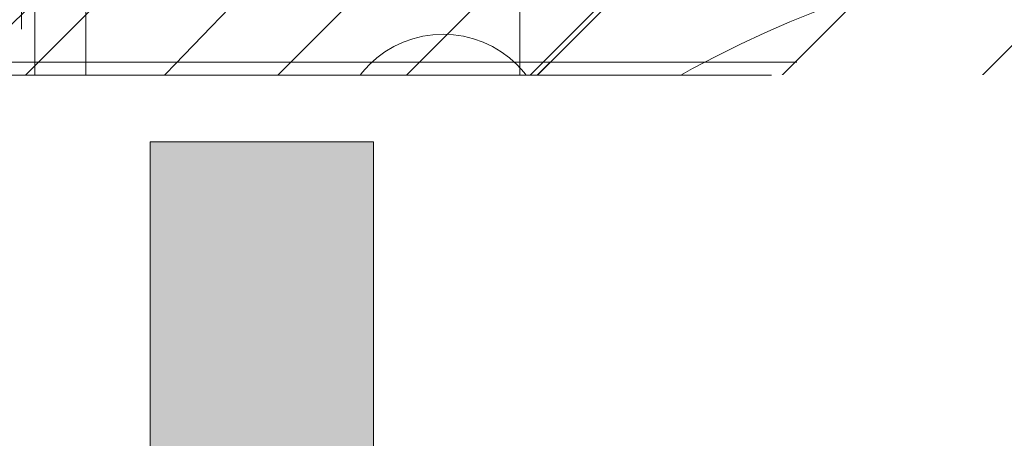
# Model space of a CAD drawing. Header units: inches. Extents: x -462 to -288, y -230 to 11.
# Tile 44 of 58: x -358.881 to -357.363, y 5.345 to 5.991. Entities that reach past the tile are written whole.
import ezdxf

# ---------------------------------------------------------------- set-up
doc = ezdxf.new("R2010")
doc.units = ezdxf.units.IN
doc.header["$LTSCALE"] = 32
doc.header["$MEASUREMENT"] = 0
doc.linetypes.add('Dash Style-1', pattern=[0.083328, 0.041656, -0.041672])
for name, color, linetype, lineweight in [('Black', 7, 'Continuous', 18), ('DashLine', 7, 'Dash Style-1', 13), ('DashLineFill', 7, 'Dash Style-1', 13), ('Drawing', 7, 'Continuous', 18), ('Metal-DeskStructure', 7, 'Continuous', 13), ('None', 7, 'Continuous', 18), ('SolidLine', 7, 'Continuous', 15), ('Wood_1-H', 7, 'Continuous', 13)]:
    doc.layers.add(name, color=color, linetype=linetype, lineweight=lineweight)
doc.layers.add('Electrical', color=1, linetype='Dash Style-1', lineweight=15, true_color=0xff0000)
pattern_1 = [(45, (0, 0), (-1.61301565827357, 1.935715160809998), []), (45, (-1.0608, 1.0608), (-0.4723460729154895, 0.4167612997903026), [])]

# ---------------------------------------------------------------- blocks, each defined once
blk = doc.blocks.new('Group-16')
at = {"layer": 'Electrical', "linetype": 'Continuous', "lineweight": 5, "true_color": 0xdd0000}
h = blk.add_hatch(dxfattribs=at)
h.set_pattern_fill('ElectricalHatch', color=12, style=0, pattern_type=2)
h.set_pattern_definition([(45, (0, 0), (-0.3333333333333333, -0.7222222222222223), [])])
edge = h.paths.add_edge_path()
edge.add_arc((12.76771653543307, -16.00935039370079), 0.3125, 180, 270)
edge.add_line((12.76771653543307, -16.32185039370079), (131.2716535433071, -16.32185039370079))
edge.add_arc((131.2716535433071, -16.00935039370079), 0.3125, 270, 360)
edge.add_arc((131.2716535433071, -16.00935039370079), 0.3125, 0, 90)
edge.add_line((131.2716535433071, -15.69685039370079), (12.76771653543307, -15.69685039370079))
edge.add_arc((12.76771653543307, -16.00935039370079), 0.3125, 90, 180)
at = {"layer": 'Electrical', "flags": 128}
blk.add_lwpolyline([(12.45521653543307, -16.00935039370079, 0.414213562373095), (12.76771653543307, -16.32185039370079), (131.2716535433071, -16.32185039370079, 0.414213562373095), (131.5841535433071, -16.00935039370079, 0.414213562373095), (131.2716535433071, -15.69685039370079), (12.76771653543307, -15.69685039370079, 0.414213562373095)], format="xyb", close=True, dxfattribs=at)
blk = doc.blocks.new('Group-17')
at = {"layer": 'None'}
blk.add_blockref('Group-16', (0, 0), dxfattribs=at)
blk = doc.blocks.new('Group-18')
at = {"layer": 'None'}
blk.add_blockref('Group-17', (0, 0), dxfattribs=at)
blk = doc.blocks.new('SL Overhead (2D)')
at = {"layer": 'None'}
blk.add_blockref('Group-18', (0, 0), dxfattribs=at)
at = {"layer": 'Drawing', "color": 0, "flags": 1}
for tag in ['Tag', 'Catalog', 'Option1', 'Option2', 'Option3', 'Option4', 'Option5', 'Option6', 'Option7', 'Option8', 'Option9', 'Option10', 'Option11', 'Option12', 'Custom', 'FinishGroup', 'Discount', 'Item2', 'Item3', 'Item6', 'Item9', 'Item10', 'Item12', 'Item13', 'Item16', 'Item19', 'Item20', 'Item21', 'Item22', 'Item23', 'Item24', 'Item25', 'Item8', 'Item18', 'Item1', 'Item4', 'Item5', 'Item7', 'Item11', 'Item14', 'Item15', 'Item17']:
    blk.add_attdef(tag, (-60.52275906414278, -147.0264635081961), '', height=0.007086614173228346, dxfattribs=at)
blk = doc.blocks.new('1BRPFY-Leg_Plate (2D)')
at = {"layer": 'DashLineFill', "linetype": 'Continuous', "lineweight": 13}
h = blk.add_hatch(dxfattribs=at)
h.set_pattern_fill('Steel', color=253, style=0, pattern_type=2)
h.set_pattern_definition(pattern_1)
edge = h.paths.add_edge_path()
edge.add_arc((-1.704724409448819, -1.704724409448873), 0.125984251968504, 179.9999999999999, 269.9999999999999)
edge.add_line((-1.704724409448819, -1.830708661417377), (1.704724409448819, -1.830708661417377))
edge.add_arc((1.704724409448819, -1.704724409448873), 0.125984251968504, 270.0000000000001, 360.0000000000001)
edge.add_line((1.830708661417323, -1.704724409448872), (1.830708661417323, 1.704724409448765))
edge.add_arc((1.704724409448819, 1.704724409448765), 0.1259842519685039, 0, 90)
edge.add_line((1.704724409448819, 1.830708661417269), (-1.704724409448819, 1.830708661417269))
edge.add_arc((-1.704724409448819, 1.704724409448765), 0.1259842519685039, 90, 180)
edge.add_line((-1.830708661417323, 1.704724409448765), (-1.830708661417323, -1.704724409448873))
at = {"layer": 'DashLineFill', "flags": 128}
blk.add_lwpolyline([(-1.830708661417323, -1.704724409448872, 0.414213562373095), (-1.704724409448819, -1.830708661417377), (1.704724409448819, -1.830708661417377, 0.414213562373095), (1.830708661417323, -1.704724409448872), (1.830708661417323, 1.704724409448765, 0.414213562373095), (1.704724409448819, 1.830708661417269), (-1.704724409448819, 1.830708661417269, 0.414213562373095), (-1.830708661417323, 1.704724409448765)], format="xyb", close=True, dxfattribs=at)
at = {"layer": 'SolidLine', "flags": 128}
blk.add_lwpolyline([(-1.279527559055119, 1.44094488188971), (-1.263705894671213, 1.440167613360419), (-1.248036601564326, 1.437843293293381), (-1.232670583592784, 1.433994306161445), (-1.217755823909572, 1.428657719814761), (-1.203435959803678, 1.421884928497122), (-1.189848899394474, 1.413741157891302), (-1.177125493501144, 1.404304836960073), (-1.165388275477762, 1.393666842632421), (-1.15475028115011, 1.381929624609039), (-1.145313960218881, 1.369206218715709), (-1.137170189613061, 1.355619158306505), (-1.130397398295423, 1.341299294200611), (-1.125060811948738, 1.326384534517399), (-1.121211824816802, 1.311018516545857), (-1.118887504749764, 1.29534922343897), (-1.118110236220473, 1.279527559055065), (-1.118887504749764, 1.263705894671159), (-1.121211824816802, 1.248036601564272), (-1.125060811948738, 1.23267058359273), (-1.130397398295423, 1.217755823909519), (-1.137170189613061, 1.203435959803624), (-1.145313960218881, 1.18984889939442), (-1.15475028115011, 1.17712549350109), (-1.165388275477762, 1.165388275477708), (-1.177125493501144, 1.154750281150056), (-1.189848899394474, 1.145313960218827), (-1.203435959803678, 1.137170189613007), (-1.217755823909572, 1.130397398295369), (-1.232670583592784, 1.125060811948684), (-1.248036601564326, 1.121211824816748), (-1.263705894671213, 1.11888750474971), (-1.279527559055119, 1.118110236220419), (-1.295349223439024, 1.11888750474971), (-1.311018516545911, 1.121211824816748), (-1.326384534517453, 1.125060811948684), (-1.341299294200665, 1.130397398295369), (-1.355619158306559, 1.137170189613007), (-1.369206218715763, 1.145313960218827), (-1.381929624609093, 1.154750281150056), (-1.393666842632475, 1.165388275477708), (-1.404304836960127, 1.17712549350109), (-1.413741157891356, 1.18984889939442), (-1.421884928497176, 1.203435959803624), (-1.428657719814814, 1.217755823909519), (-1.433994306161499, 1.23267058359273), (-1.437843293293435, 1.248036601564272), (-1.440167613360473, 1.263705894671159), (-1.440944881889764, 1.279527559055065), (-1.440167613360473, 1.29534922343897), (-1.437843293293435, 1.311018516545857), (-1.433994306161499, 1.326384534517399), (-1.428657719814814, 1.341299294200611), (-1.421884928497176, 1.355619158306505), (-1.413741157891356, 1.369206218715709), (-1.404304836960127, 1.381929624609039), (-1.393666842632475, 1.393666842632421), (-1.381929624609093, 1.404304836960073), (-1.369206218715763, 1.413741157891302), (-1.355619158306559, 1.421884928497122), (-1.341299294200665, 1.428657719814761), (-1.326384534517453, 1.433994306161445), (-1.311018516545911, 1.437843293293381), (-1.295349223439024, 1.440167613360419)], close=True, dxfattribs=at)
blk.add_lwpolyline([(-0.8909482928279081, 0.8060957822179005), (-0.8805202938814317, 0.8234938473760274), (-0.8684372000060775, 0.8397860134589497), (-0.8548153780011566, 0.854815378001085), (-0.8397860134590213, 0.868437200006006), (-0.823493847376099, 0.8805202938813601), (-0.8060957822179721, 0.8909482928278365), (-0.7877593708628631, 0.8996207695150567), (-0.7686612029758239, 0.9064542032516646), (-0.7489852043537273, 0.9113827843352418), (-0.728920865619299, 0.9143590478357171), (-0.7086614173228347, 0.9153543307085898), (-0.6884019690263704, 0.9143590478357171), (-0.668337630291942, 0.9113827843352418), (-0.6486616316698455, 0.9064542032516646), (-0.6295634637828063, 0.8996207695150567), (-0.6112270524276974, 0.8909482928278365), (-0.5938289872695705, 0.8805202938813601), (-0.5775368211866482, 0.868437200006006), (-0.5625074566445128, 0.854815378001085), (-0.5488856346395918, 0.8397860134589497), (-0.5368025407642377, 0.8234938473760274), (-0.5263745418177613, 0.8060957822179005)], dxfattribs=at)
blk = doc.blocks.new('1BRPX5-Util_Bkt_Sm-F (2D)')
at = {"layer": 'DashLineFill', "linetype": 'Continuous', "lineweight": 13}
h = blk.add_hatch(dxfattribs=at)
h.set_pattern_fill('Steel', color=253, style=0, pattern_type=2)
h.set_pattern_definition(pattern_1)
edge = h.paths.add_edge_path()
edge.add_line((-4.468503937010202, 4.413385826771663), (-3.12992125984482, 4.413385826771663))
edge.add_line((-3.12992125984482, 4.413385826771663), (-3.12992125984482, -1.854330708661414))
edge.add_line((-3.12992125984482, -1.854330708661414), (-4.468503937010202, -1.854330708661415))
edge.add_line((-4.468503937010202, -1.854330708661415), (-4.468503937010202, -1.988188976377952))
edge.add_line((-4.468503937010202, -1.988188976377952), (-2.421259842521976, -1.988188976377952))
edge.add_line((-2.421259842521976, -1.988188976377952), (-2.421259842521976, -2.366141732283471))
edge.add_arc((-2.303149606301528, -2.366141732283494), 0.1181102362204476, 179.9999999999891, 270.000000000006)
edge.add_line((-2.303149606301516, -2.484251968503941), (2.303149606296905, -2.484251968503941))
edge.add_arc((2.303149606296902, -2.366141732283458), 0.1181102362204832, 270.0000000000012, 359.9999999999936)
edge.add_line((2.421259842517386, -2.366141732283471), (2.421259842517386, -1.988188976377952))
edge.add_line((2.421259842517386, -1.988188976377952), (4.468503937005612, -1.988188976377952))
edge.add_line((4.468503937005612, -1.988188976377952), (4.468503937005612, -1.854330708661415))
edge.add_line((4.468503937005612, -1.854330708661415), (3.12992125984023, -1.854330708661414))
edge.add_line((3.12992125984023, -1.854330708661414), (3.12992125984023, 4.413385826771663))
edge.add_line((3.12992125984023, 4.413385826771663), (4.468503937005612, 4.413385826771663))
edge.add_line((4.468503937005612, 4.413385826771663), (4.468503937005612, 4.547244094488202))
edge.add_line((4.468503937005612, 4.547244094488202), (2.421259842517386, 4.547244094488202))
edge.add_line((2.421259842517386, 4.547244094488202), (2.421259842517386, 4.925196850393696))
edge.add_arc((2.303149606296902, 4.925196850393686), 0.1181102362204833, 5.365542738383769e-12, 89.99999999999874)
edge.add_line((2.303149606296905, 5.043307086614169), (-2.303149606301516, 5.043307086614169))
edge.add_arc((-2.303149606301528, 4.92519685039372), 0.1181102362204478, 89.99999999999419, 180.0000000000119)
edge.add_line((-2.421259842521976, 4.925196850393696), (-2.421259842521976, 4.547244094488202))
edge.add_line((-2.421259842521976, 4.547244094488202), (-4.468503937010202, 4.547244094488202))
edge.add_line((-4.468503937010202, 4.547244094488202), (-4.468503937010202, 4.413385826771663))
at = {"layer": 'SolidLine', "flags": 128}
blk.add_lwpolyline([(-1.279527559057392, 1.15496456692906), (-1.292122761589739, 1.155583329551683), (-1.304596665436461, 1.157433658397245), (-1.316829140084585, 1.16049773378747), (-1.328702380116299, 1.164746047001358), (-1.340102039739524, 1.170137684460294), (-1.3509183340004, 1.17662072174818), (-1.361047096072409, 1.184132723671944), (-1.37039078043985, 1.192601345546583), (-1.378859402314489, 1.201945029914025), (-1.386371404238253, 1.212073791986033), (-1.392854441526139, 1.222890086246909), (-1.398246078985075, 1.234289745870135), (-1.402494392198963, 1.246162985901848), (-1.405558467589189, 1.258395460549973), (-1.407408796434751, 1.270869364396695), (-1.408027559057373, 1.283464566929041), (-1.407408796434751, 1.296059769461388), (-1.405558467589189, 1.30853367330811), (-1.402494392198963, 1.320766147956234), (-1.398246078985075, 1.332639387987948), (-1.392854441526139, 1.344039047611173), (-1.386371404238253, 1.35485534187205), (-1.378859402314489, 1.364984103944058), (-1.37039078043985, 1.374327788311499), (-1.361047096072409, 1.382796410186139), (-1.3509183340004, 1.390308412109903), (-1.340102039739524, 1.396791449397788), (-1.328702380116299, 1.402183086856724), (-1.316829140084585, 1.406431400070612), (-1.304596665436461, 1.409495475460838), (-1.292122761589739, 1.4113458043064), (-1.279527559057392, 1.411964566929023), (-1.266932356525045, 1.4113458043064), (-1.254458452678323, 1.409495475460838), (-1.242225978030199, 1.406431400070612), (-1.230352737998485, 1.402183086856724), (-1.21895307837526, 1.396791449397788), (-1.208136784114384, 1.390308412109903), (-1.198008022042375, 1.382796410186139), (-1.188664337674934, 1.374327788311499), (-1.180195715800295, 1.364984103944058), (-1.17268371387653, 1.35485534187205), (-1.166200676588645, 1.344039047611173), (-1.160809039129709, 1.332639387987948), (-1.156560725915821, 1.320766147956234), (-1.153496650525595, 1.30853367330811), (-1.151646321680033, 1.296059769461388), (-1.151027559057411, 1.283464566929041), (-1.151646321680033, 1.270869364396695), (-1.153496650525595, 1.258395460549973), (-1.156560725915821, 1.246162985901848), (-1.160809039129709, 1.234289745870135), (-1.166200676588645, 1.222890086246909), (-1.17268371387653, 1.212073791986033), (-1.180195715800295, 1.201945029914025), (-1.188664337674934, 1.192601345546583), (-1.198008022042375, 1.184132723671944), (-1.208136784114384, 1.17662072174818), (-1.21895307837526, 1.170137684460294), (-1.230352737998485, 1.164746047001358), (-1.242225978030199, 1.16049773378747), (-1.254458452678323, 1.157433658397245), (-1.266932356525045, 1.155583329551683)], close=True, dxfattribs=at)
blk.add_lwpolyline([(-1.107956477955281, 0.9181520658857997), (-1.085114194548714, 0.9562621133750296), (-1.058646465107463, 0.991949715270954), (-1.028808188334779, 1.024871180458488), (-0.995886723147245, 1.054709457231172), (-0.9601991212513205, 1.081177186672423), (-0.9220890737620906, 1.10401947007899), (-0.881923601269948, 1.123016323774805), (-0.8400895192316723, 1.137984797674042), (-0.7969897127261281, 1.148780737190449), (-0.7530392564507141, 1.155300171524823), (-0.7086614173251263, 1.15748031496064), (-0.6642835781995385, 1.155300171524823), (-0.6203331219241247, 1.148780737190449), (-0.5772333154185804, 1.137984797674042), (-0.5353992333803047, 1.123016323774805), (-0.495233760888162, 1.10401947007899), (-0.4571237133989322, 1.081177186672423), (-0.4214361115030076, 1.054709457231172), (-0.3885146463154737, 1.024871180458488), (-0.35867636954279, 0.991949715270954), (-0.3322086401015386, 0.9562621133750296)], dxfattribs=at)
blk = doc.blocks.new('Slate-LegBrace (2D)')
at = {"layer": 'DashLineFill', "linetype": 'Continuous', "lineweight": 13}
h = blk.add_hatch(dxfattribs=at)
h.set_pattern_fill('Steel', color=253, style=0, pattern_type=2)
h.set_pattern_definition(pattern_1)
edge = h.paths.add_edge_path()
edge.add_line((-2.199587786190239, 0.1351515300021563), (-1.374775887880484, 0.1351515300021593))
edge.add_arc((3.636636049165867e-15, 0.01355418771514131), 1.380142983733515, 5.054592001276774, 174.9454079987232, ccw=False)
edge.add_line((1.374775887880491, 0.1351515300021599), (2.199718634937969, 0.1351515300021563))
edge.add_arc((6.542437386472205e-05, 0.01705725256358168), 2.202821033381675, 3.07312710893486, 176.9268728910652)
h = blk.add_hatch(dxfattribs=at)
h.set_pattern_fill('Steel', color=253, style=0, pattern_type=2)
h.set_pattern_definition(pattern_1)
edge = h.paths.add_edge_path()
edge.add_line((-2.191696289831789, 0.2375138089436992), (-1.463739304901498, 0.2375137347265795))
edge.add_arc((6.542437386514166e-05, 0.017041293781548), 1.480314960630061, 8.565281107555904, 171.4347188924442, ccw=False)
edge.add_line((1.463870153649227, 0.2375137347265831), (2.191827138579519, 0.2375138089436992))
edge.add_line((2.191827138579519, 0.2375138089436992), (2.19971863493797, 0.1351515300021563))
edge.add_line((2.19971863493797, 0.1351515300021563), (1.374775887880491, 0.1351515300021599))
edge.add_arc((3.356894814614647e-15, 0.01355418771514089), 1.380142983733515, 5.054592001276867, 174.9454079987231)
edge.add_line((-1.374775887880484, 0.1351515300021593), (-2.19958778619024, 0.1351515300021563))
edge.add_line((-2.19958778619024, 0.1351515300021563), (-2.191696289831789, 0.2375138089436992))
h = blk.add_hatch(dxfattribs=at)
h.set_pattern_fill('Steel', color=253, style=0, pattern_type=2)
h.set_pattern_definition(pattern_1)
h.paths.add_polyline_path([(-1.738774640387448, 0.9363963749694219), (-1.747067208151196, 0.9368037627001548), (-1.755279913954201, 0.9380220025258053), (-1.763333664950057, 0.940039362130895), (-1.771150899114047, 0.9428364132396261), (-1.778656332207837, 0.9463862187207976), (-1.785777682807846, 0.9506545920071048), (-1.79244636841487, 0.9556004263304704), (-1.798598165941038, 0.9611760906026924), (-1.80417383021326, 0.9673278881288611), (-1.809119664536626, 0.9739965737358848), (-1.813388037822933, 0.9811179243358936), (-1.816937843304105, 0.9886233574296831), (-1.819734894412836, 0.9964405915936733), (-1.821752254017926, 1.00449434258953), (-1.822970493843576, 1.012707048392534), (-1.823377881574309, 1.020999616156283), (-1.822970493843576, 1.029292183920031), (-1.821752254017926, 1.037504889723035), (-1.819734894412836, 1.045558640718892), (-1.816937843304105, 1.053375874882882), (-1.813388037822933, 1.060881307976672), (-1.809119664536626, 1.06800265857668), (-1.80417383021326, 1.074671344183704), (-1.798598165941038, 1.080823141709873), (-1.79244636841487, 1.086398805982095), (-1.785777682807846, 1.09134464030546), (-1.778656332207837, 1.095613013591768), (-1.771150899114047, 1.099162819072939), (-1.763333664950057, 1.10195987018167), (-1.755279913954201, 1.10397722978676), (-1.747067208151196, 1.10519546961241), (-1.738774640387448, 1.105602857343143), (-1.7304820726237, 1.10519546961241), (-1.722269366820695, 1.10397722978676), (-1.714215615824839, 1.10195987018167), (-1.706398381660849, 1.099162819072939), (-1.698892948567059, 1.095613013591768), (-1.69177159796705, 1.09134464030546), (-1.685102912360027, 1.086398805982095), (-1.678951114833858, 1.080823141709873), (-1.673375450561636, 1.074671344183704), (-1.66842961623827, 1.06800265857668), (-1.664161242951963, 1.060881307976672), (-1.660611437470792, 1.053375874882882), (-1.657814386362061, 1.045558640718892), (-1.655797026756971, 1.037504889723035), (-1.65457878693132, 1.029292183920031), (-1.654171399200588, 1.020999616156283), (-1.65457878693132, 1.012707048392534), (-1.655797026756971, 1.00449434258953), (-1.657814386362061, 0.9964405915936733), (-1.660611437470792, 0.9886233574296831), (-1.664161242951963, 0.9811179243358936), (-1.66842961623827, 0.9739965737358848), (-1.673375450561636, 0.9673278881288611), (-1.678951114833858, 0.9611760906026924), (-1.685102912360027, 0.9556004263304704), (-1.69177159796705, 0.9506545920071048), (-1.698892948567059, 0.9463862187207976), (-1.706398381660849, 0.9428364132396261), (-1.714215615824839, 0.940039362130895), (-1.722269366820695, 0.9380220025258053), (-1.7304820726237, 0.9368037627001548)])
at = {"layer": 'DashLineFill', "flags": 128}
for points in [[(-2.199587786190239, 0.1351515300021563), (-1.374775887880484, 0.1351515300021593, -0.9154551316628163), (1.374775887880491, 0.1351515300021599), (2.199718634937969, 0.1351515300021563, 0.9477524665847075)], [(-2.191696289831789, 0.2375138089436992), (-1.463739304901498, 0.2375137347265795, -0.8606629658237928), (1.463870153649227, 0.2375137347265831), (2.191827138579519, 0.2375138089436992), (2.19971863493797, 0.1351515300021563), (1.374775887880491, 0.1351515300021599, 0.9154551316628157), (-1.374775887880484, 0.1351515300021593), (-2.19958778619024, 0.1351515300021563)]]:
    blk.add_lwpolyline(points, format="xyb", close=True, dxfattribs=at)
blk.add_lwpolyline([(-1.738774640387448, 0.9363963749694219), (-1.747067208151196, 0.9368037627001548), (-1.755279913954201, 0.9380220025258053), (-1.763333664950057, 0.940039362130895), (-1.771150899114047, 0.9428364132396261), (-1.778656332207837, 0.9463862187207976), (-1.785777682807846, 0.9506545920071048), (-1.79244636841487, 0.9556004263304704), (-1.798598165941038, 0.9611760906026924), (-1.80417383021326, 0.9673278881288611), (-1.809119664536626, 0.9739965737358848), (-1.813388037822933, 0.9811179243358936), (-1.816937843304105, 0.9886233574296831), (-1.819734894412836, 0.9964405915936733), (-1.821752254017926, 1.00449434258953), (-1.822970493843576, 1.012707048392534), (-1.823377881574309, 1.020999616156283), (-1.822970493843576, 1.029292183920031), (-1.821752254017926, 1.037504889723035), (-1.819734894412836, 1.045558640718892), (-1.816937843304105, 1.053375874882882), (-1.813388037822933, 1.060881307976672), (-1.809119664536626, 1.06800265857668), (-1.80417383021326, 1.074671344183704), (-1.798598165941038, 1.080823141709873), (-1.79244636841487, 1.086398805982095), (-1.785777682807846, 1.09134464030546), (-1.778656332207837, 1.095613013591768), (-1.771150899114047, 1.099162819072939), (-1.763333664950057, 1.10195987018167), (-1.755279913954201, 1.10397722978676), (-1.747067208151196, 1.10519546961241), (-1.738774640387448, 1.105602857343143), (-1.7304820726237, 1.10519546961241), (-1.722269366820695, 1.10397722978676), (-1.714215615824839, 1.10195987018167), (-1.706398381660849, 1.099162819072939), (-1.698892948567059, 1.095613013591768), (-1.69177159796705, 1.09134464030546), (-1.685102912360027, 1.086398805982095), (-1.678951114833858, 1.080823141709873), (-1.673375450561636, 1.074671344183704), (-1.66842961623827, 1.06800265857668), (-1.664161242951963, 1.060881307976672), (-1.660611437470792, 1.053375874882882), (-1.657814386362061, 1.045558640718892), (-1.655797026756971, 1.037504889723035), (-1.65457878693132, 1.029292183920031), (-1.654171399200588, 1.020999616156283), (-1.65457878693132, 1.012707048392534), (-1.655797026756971, 1.00449434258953), (-1.657814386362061, 0.9964405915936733), (-1.660611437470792, 0.9886233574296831), (-1.664161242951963, 0.9811179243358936), (-1.66842961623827, 0.9739965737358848), (-1.673375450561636, 0.9673278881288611), (-1.678951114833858, 0.9611760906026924), (-1.685102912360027, 0.9556004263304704), (-1.69177159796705, 0.9506545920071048), (-1.698892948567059, 0.9463862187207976), (-1.706398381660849, 0.9428364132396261), (-1.714215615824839, 0.940039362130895), (-1.722269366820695, 0.9380220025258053), (-1.7304820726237, 0.9368037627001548)], close=True, dxfattribs=at)
blk = doc.blocks.new('TLLegSleeve (2D)')
at = {"layer": 'DashLineFill', "linetype": 'Continuous', "lineweight": 13}
h = blk.add_hatch(dxfattribs=at)
h.set_pattern_fill('Steel', color=253, style=0, pattern_type=2)
h.set_pattern_definition(pattern_1)
edge = h.paths.add_edge_path()
edge.add_line((1.08267716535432, 1.402343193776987), (1.08267716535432, 2.913385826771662))
edge.add_arc((-1.707523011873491e-13, 2.913385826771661), 1.08267716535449, 4.479377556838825e-14, 180)
edge.add_line((-1.082677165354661, 2.913385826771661), (-1.08267716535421, 1.402343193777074))
edge.add_arc((-1.332267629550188e-15, 2.886579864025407e-15), 1.771653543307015, 127.6698869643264, 412.330113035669)
edge.add_line((1.08267716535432, 1.402343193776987), (1.08267716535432, 1.402343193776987))
edge = h.paths.add_edge_path()
edge.add_arc((1.665334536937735e-15, 2.91338582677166), 0.7480314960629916, 180, 360)
edge.add_arc((1.665334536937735e-15, 2.91338582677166), 0.7480314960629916, 9.54166404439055e-15, 180)
edge.add_line((-0.7480314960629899, 2.91338582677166), (-0.7480314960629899, 2.91338582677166))
edge = h.paths.add_edge_path()
edge.add_arc((-1.723066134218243e-13, 5.70119602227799e-16), 1.437007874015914, 180, 360)
edge.add_arc((-1.723066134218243e-13, 9.149983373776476e-17), 1.437007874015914, 9.541664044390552e-15, 180)
edge.add_line((-1.437007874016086, 3.308097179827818e-16), (-1.437007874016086, 3.308097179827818e-16))
at = {"layer": 'DashLine', "color": 8, "flags": 128}
blk.add_lwpolyline([(1.653543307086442, 1.118599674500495e-14), (1.645581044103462, -0.1620755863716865), (1.621770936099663, -0.3225902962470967), (1.582342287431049, -0.4799982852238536), (1.527674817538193, -0.6327836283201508), (1.45829500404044, -0.7794749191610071), (1.374871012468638, -0.9186594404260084), (1.278206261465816, -1.048996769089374), (1.169231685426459, -1.169231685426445), (1.048996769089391, -1.278206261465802), (0.918659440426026, -1.374871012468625), (0.7794749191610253, -1.458295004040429), (0.6327836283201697, -1.527674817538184), (0.4799982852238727, -1.582342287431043), (0.3225902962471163, -1.621770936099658), (0.1620755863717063, -1.645581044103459), (8.723964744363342e-15, -1.653543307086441), (-0.162075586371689, -1.645581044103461), (-0.3225902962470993, -1.621770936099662), (-0.4799982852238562, -1.582342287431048), (-0.6327836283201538, -1.527674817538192), (-0.7794749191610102, -1.458295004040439), (-0.9186594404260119, -1.374871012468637), (-1.048996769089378, -1.278206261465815), (-1.169231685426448, -1.169231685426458), (-1.278206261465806, -1.048996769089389), (-1.374871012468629, -0.9186594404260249), (-1.458295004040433, -0.7794749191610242), (-1.527674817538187, -0.6327836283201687), (-1.582342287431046, -0.4799982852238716), (-1.621770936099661, -0.3225902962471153), (-1.645581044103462, -0.1620755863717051), (-1.653543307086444, -7.741682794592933e-15), (-1.645581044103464, 0.1620755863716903), (-1.621770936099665, 0.3225902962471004), (-1.582342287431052, 0.4799982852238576), (-1.527674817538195, 0.6327836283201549), (-1.458295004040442, 0.7794749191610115), (-1.37487101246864, 0.918659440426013), (-1.278206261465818, 1.048996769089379), (-1.169231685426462, 1.169231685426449), (-1.048996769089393, 1.278206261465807), (-0.9186594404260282, 1.37487101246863), (-0.7794749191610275, 1.458295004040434), (-0.6327836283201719, 1.527674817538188), (-0.479998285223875, 1.582342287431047), (-0.3225902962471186, 1.621770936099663), (-0.1620755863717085, 1.645581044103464), (-1.096189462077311e-14, 1.653543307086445), (0.1620755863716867, 1.645581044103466), (0.3225902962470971, 1.621770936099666), (0.479998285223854, 1.582342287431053), (0.6327836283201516, 1.527674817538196), (0.7794749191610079, 1.458295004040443), (0.9186594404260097, 1.374871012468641), (1.048996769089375, 1.278206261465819), (1.169231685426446, 1.169231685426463), (1.278206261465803, 1.048996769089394), (1.374871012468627, 0.9186594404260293), (1.458295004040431, 0.7794749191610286), (1.527674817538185, 0.6327836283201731), (1.582342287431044, 0.4799982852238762), (1.621770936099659, 0.3225902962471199), (1.64558104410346, 0.1620755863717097)], close=True, dxfattribs=at)
at = {"layer": 'DashLineFill', "flags": 128}
for points in [[(1.08267716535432, 1.402343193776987), (1.08267716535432, 2.913385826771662, 0.9999999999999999), (-1.082677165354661, 2.913385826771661), (-1.08267716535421, 1.402343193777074, 2.931618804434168), (1.08267716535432, 1.402343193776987)], [(-1.437007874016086, 3.308097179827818e-16, 0.9999999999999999), (1.437007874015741, 3.308097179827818e-16, 0.9999999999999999), (-1.437007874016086, 3.308097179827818e-16)]]:
    blk.add_lwpolyline(points, format="xyb", close=True, dxfattribs=at)
blk = doc.blocks.new('Group-27')
at = {"layer": 'SolidLine', "flags": 128}
blk.add_lwpolyline([(49.23228346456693, -5.31496062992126, -0.4142135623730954), (50.94488188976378, -3.602362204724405, -0.414213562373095), (52.65748031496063, -5.31496062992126, -0.4142135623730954), (50.94488188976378, -7.027559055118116, -0.414213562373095)], format="xyb", close=True, dxfattribs=at)
at = {"layer": 'Wood_1-H', "color": 7}
for name, p in [('1BRPX5-Util_Bkt_Sm-F (2D)', (50.94488188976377, -5.314960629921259)), ('TLLegSleeve (2D)', (50.94488188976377, -5.31496062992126)), ('Slate-LegBrace (2D)', (50.94488188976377, -5.31496062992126)), ('1BRPFY-Leg_Plate (2D)', (50.94488188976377, -5.31496062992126))]:
    blk.add_blockref(name, p, dxfattribs=at)
blk = doc.blocks.new('Group-28')
at = {"layer": 'None'}
blk.add_blockref('Group-27', (0, 0), dxfattribs=at)
blk = doc.blocks.new('SL Utility Cabinet (2D)')
at = {"layer": 'None'}
blk.add_blockref('Group-28', (0, 0), dxfattribs=at)
at = {"layer": 'Drawing', "color": 0, "flags": 1}
for tag in ['Tag', 'Catalog', 'Option1', 'Option2', 'Option3', 'Option4', 'Option5', 'Option6', 'Option7', 'Option8', 'Option9', 'Option10', 'Option11', 'Option12', 'Custom', 'FinishGroup', 'Discount', 'Item2', 'Item3', 'Item6', 'Item9', 'Item10', 'Item12', 'Item13', 'Item16', 'Item19', 'Item20', 'Item21', 'Item22', 'Item23', 'Item24', 'Item25', 'Item8', 'Item18', 'Item1', 'Item4', 'Item5', 'Item7', 'Item11', 'Item14', 'Item15', 'Item17']:
    blk.add_attdef(tag, (-48.51291654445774, 7.46335022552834), '', height=0.007086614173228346, dxfattribs=at)
blk = doc.blocks.new('TL14_lower_leg (2D)')
at = {"layer": 'DashLine', "flags": 128}
for points in [[(-1.777195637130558e-14, 1.377952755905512), (0.1350629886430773, 1.371317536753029), (0.2688252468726, 1.351475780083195), (0.3999985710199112, 1.318618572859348), (0.5273196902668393, 1.27306234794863), (0.649562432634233, 1.215245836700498), (0.7655495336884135, 1.14572584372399), (0.8741639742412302, 1.065171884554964), (0.9743597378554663, 0.9743597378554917), (1.065171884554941, 0.8741639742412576), (1.14572584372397, 0.7655495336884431), (1.215245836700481, 0.6495624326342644), (1.273062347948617, 0.5273196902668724), (1.318618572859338, 0.3999985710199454), (1.351475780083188, 0.2688252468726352), (1.371317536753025, 0.1350629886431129), (1.377952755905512, 1.783045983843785e-14), (1.371317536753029, -0.1350629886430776), (1.351475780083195, -0.2688252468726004), (1.318618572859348, -0.3999985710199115), (1.27306234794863, -0.5273196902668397), (1.215245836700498, -0.6495624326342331), (1.145725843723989, -0.7655495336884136), (1.065171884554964, -0.8741639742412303), (0.9743597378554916, -0.9743597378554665), (0.8741639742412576, -1.065171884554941), (0.7655495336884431, -1.14572584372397), (0.6495624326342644, -1.215245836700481), (0.5273196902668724, -1.273062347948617), (0.3999985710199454, -1.318618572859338), (0.2688252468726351, -1.351475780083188), (0.135062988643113, -1.371317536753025), (1.777195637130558e-14, -1.377952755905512), (-0.1350629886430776, -1.371317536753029), (-0.2688252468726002, -1.351475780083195), (-0.3999985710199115, -1.318618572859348), (-0.5273196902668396, -1.27306234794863), (-0.6495624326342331, -1.215245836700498), (-0.7655495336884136, -1.14572584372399), (-0.8741639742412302, -1.065171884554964), (-0.9743597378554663, -0.9743597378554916), (-1.065171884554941, -0.8741639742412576), (-1.14572584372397, -0.7655495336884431), (-1.215245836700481, -0.6495624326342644), (-1.273062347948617, -0.5273196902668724), (-1.318618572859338, -0.3999985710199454), (-1.351475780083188, -0.2688252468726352), (-1.371317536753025, -0.1350629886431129), (-1.377952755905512, -1.783045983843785e-14), (-1.371317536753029, 0.1350629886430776), (-1.351475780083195, 0.2688252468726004), (-1.318618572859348, 0.3999985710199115), (-1.27306234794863, 0.5273196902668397), (-1.215245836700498, 0.6495624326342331), (-1.145725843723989, 0.7655495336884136), (-1.065171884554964, 0.8741639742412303), (-0.9743597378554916, 0.9743597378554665), (-0.8741639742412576, 1.065171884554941), (-0.7655495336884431, 1.14572584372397), (-0.6495624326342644, 1.215245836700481), (-0.5273196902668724, 1.273062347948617), (-0.3999985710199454, 1.318618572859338), (-0.2688252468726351, 1.351475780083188), (-0.135062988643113, 1.371317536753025)], [(-0.7086614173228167, 0.8700787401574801), (-0.6928397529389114, 0.8693014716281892), (-0.6771704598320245, 0.8669771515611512), (-0.6618044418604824, 0.8631281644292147), (-0.6468896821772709, 0.8577915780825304), (-0.6325698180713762, 0.8510187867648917), (-0.6189827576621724, 0.8428750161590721), (-0.6062593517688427, 0.8334386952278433), (-0.5945221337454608, 0.8228007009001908), (-0.5838841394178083, 0.8110634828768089), (-0.5744478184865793, 0.7983400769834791), (-0.5663040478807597, 0.7847530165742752), (-0.5595312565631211, 0.7704331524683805), (-0.5541946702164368, 0.7555183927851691), (-0.5503456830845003, 0.740152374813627), (-0.5480213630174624, 0.72448308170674), (-0.5472440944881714, 0.7086614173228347), (-0.5480213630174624, 0.6928397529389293), (-0.5503456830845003, 0.6771704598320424), (-0.5541946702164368, 0.6618044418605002), (-0.5595312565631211, 0.6468896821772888), (-0.5663040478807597, 0.6325698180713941), (-0.5744478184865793, 0.6189827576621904), (-0.5838841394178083, 0.6062593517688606), (-0.5945221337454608, 0.5945221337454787), (-0.6062593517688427, 0.5838841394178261), (-0.6189827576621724, 0.5744478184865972), (-0.6325698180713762, 0.5663040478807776), (-0.6468896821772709, 0.559531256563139), (-0.6618044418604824, 0.5541946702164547), (-0.6771704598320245, 0.5503456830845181), (-0.6928397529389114, 0.5480213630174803), (-0.7086614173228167, 0.5472440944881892), (-0.7244830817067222, 0.5480213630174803), (-0.7401523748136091, 0.5503456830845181), (-0.7555183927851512, 0.5541946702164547), (-0.7704331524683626, 0.559531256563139), (-0.7847530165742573, 0.5663040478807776), (-0.7983400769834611, 0.5744478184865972), (-0.811063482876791, 0.5838841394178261), (-0.8228007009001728, 0.5945221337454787), (-0.8334386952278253, 0.6062593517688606), (-0.8428750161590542, 0.6189827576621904), (-0.8510187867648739, 0.6325698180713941), (-0.8577915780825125, 0.6468896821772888), (-0.8631281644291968, 0.6618044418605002), (-0.8669771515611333, 0.6771704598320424), (-0.8693014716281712, 0.6928397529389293), (-0.8700787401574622, 0.7086614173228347), (-0.8693014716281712, 0.72448308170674), (-0.8669771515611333, 0.740152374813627), (-0.8631281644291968, 0.7555183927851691), (-0.8577915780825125, 0.7704331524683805), (-0.8510187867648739, 0.7847530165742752), (-0.8428750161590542, 0.7983400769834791), (-0.8334386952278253, 0.8110634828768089), (-0.8228007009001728, 0.8228007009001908), (-0.811063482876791, 0.8334386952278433), (-0.7983400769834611, 0.8428750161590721), (-0.7847530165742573, 0.8510187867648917), (-0.7704331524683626, 0.8577915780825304), (-0.7555183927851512, 0.8631281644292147), (-0.7401523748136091, 0.8669771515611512), (-0.7244830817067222, 0.8693014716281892)]]:
    blk.add_lwpolyline(points, close=True, dxfattribs=at)
blk = doc.blocks.new('Group-41')
at = {"layer": 'DashLineFill', "linetype": 'Continuous', "lineweight": 13}
h = blk.add_hatch(dxfattribs=at)
h.set_pattern_fill('Steel', color=253, style=0, pattern_type=2)
h.set_pattern_definition(pattern_1)
h.paths.add_polyline_path([(-2.066929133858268, 1.397637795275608), (2.066929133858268, 1.397637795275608), (2.066929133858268, 0.1377952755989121), (2.106299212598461, 0.1377952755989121), (2.106299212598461, -0.1377952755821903), (2.066929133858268, -0.1377952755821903), (2.066929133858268, -5.275590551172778), (2.106299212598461, -5.275590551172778), (2.106299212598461, -5.55118110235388), (2.066929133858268, -5.55118110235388), (2.066929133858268, -5.82677165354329), (-2.066929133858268, -5.82677165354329), (-2.066929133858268, -5.55118110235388), (-2.106299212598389, -5.55118110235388), (-2.106299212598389, -5.275590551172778), (-2.066929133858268, -5.275590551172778), (-2.066929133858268, -0.1377952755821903), (-2.106299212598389, -0.1377952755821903), (-2.106299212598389, 0.1377952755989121), (-2.066929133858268, 0.1377952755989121)])
at = {"layer": 'DashLineFill', "flags": 128}
blk.add_lwpolyline([(-2.066929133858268, 1.397637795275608), (2.066929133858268, 1.397637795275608), (2.066929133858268, 0.1377952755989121), (2.106299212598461, 0.1377952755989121), (2.106299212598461, -0.1377952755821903), (2.066929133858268, -0.1377952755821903), (2.066929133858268, -5.275590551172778), (2.106299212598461, -5.275590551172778), (2.106299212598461, -5.55118110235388), (2.066929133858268, -5.55118110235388), (2.066929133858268, -5.82677165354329), (-2.066929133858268, -5.82677165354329), (-2.066929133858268, -5.55118110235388), (-2.106299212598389, -5.55118110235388), (-2.106299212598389, -5.275590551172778), (-2.066929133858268, -5.275590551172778), (-2.066929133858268, -0.1377952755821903), (-2.106299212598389, -0.1377952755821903), (-2.106299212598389, 0.1377952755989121), (-2.066929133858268, 0.1377952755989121)], close=True, dxfattribs=at)
blk = doc.blocks.new('TL14_upper_leg (2D)')
at = {"layer": 'DashLine', "flags": 128}
blk.add_lwpolyline([(0, 1.22047244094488), (0.1196272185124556, 1.214595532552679), (0.2381023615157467, 1.197021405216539), (0.3542844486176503, 1.167919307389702), (0.4670545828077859, 1.127569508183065), (0.5753267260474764, 1.076360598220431), (0.6780581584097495, 1.01478574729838), (0.7742595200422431, 0.9434379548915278), (0.8630043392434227, 0.8630043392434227), (0.9434379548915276, 0.7742595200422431), (1.01478574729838, 0.6780581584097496), (1.076360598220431, 0.5753267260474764), (1.127569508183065, 0.467054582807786), (1.167919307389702, 0.3542844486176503), (1.197021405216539, 0.2381023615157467), (1.214595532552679, 0.1196272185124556), (1.22047244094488, 7.47323834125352e-17), (1.214595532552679, -0.1196272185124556), (1.197021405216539, -0.2381023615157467), (1.167919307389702, -0.3542844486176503), (1.127569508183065, -0.467054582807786), (1.076360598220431, -0.5753267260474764), (1.01478574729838, -0.6780581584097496), (0.9434379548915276, -0.7742595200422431), (0.8630043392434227, -0.8630043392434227), (0.7742595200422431, -0.9434379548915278), (0.6780581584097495, -1.01478574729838), (0.5753267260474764, -1.076360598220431), (0.4670545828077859, -1.127569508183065), (0.3542844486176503, -1.167919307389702), (0.2381023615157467, -1.197021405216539), (0.1196272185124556, -1.214595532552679), (0, -1.22047244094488), (-0.1196272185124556, -1.214595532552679), (-0.2381023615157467, -1.197021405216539), (-0.3542844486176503, -1.167919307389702), (-0.4670545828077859, -1.127569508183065), (-0.5753267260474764, -1.076360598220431), (-0.6780581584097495, -1.01478574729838), (-0.7742595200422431, -0.9434379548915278), (-0.8630043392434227, -0.8630043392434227), (-0.9434379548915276, -0.7742595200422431), (-1.01478574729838, -0.6780581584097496), (-1.076360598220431, -0.5753267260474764), (-1.127569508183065, -0.467054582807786), (-1.167919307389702, -0.3542844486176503), (-1.197021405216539, -0.2381023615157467), (-1.214595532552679, -0.1196272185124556), (-1.22047244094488, 7.47323834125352e-17), (-1.214595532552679, 0.1196272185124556), (-1.197021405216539, 0.2381023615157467), (-1.167919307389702, 0.3542844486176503), (-1.127569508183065, 0.467054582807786), (-1.076360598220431, 0.5753267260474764), (-1.01478574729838, 0.6780581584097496), (-0.9434379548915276, 0.7742595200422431), (-0.8630043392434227, 0.8630043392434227), (-0.7742595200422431, 0.9434379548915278), (-0.6780581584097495, 1.01478574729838), (-0.5753267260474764, 1.076360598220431), (-0.4670545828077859, 1.127569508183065), (-0.3542844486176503, 1.167919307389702), (-0.2381023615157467, 1.197021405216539), (-0.1196272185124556, 1.214595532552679)], close=True, dxfattribs=at)
at = {"layer": 'DashLine', "color": 7}
blk.add_blockref('Group-41', (0, 0), dxfattribs=at)
blk = doc.blocks.new('1BRPT9-Bracket (2D)')
at = {"layer": 'DashLineFill', "linetype": 'Continuous', "lineweight": 13}
h = blk.add_hatch(dxfattribs=at)
h.set_pattern_fill('Steel', color=253, style=0, pattern_type=2)
h.set_pattern_definition(pattern_1)
edge = h.paths.add_edge_path()
edge.add_arc((1.677931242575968, -8.488188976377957), 0.2519685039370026, 269.999999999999, 360.0000000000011)
edge.add_line((1.929899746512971, -8.488188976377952), (1.929899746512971, -7.480314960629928))
edge.add_line((1.929899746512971, -7.480314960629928), (2.323600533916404, -7.480314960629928))
edge.add_line((2.323600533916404, -7.480314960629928), (2.323600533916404, 7.461135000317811))
edge.add_line((2.323600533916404, 7.461135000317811), (1.929899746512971, 7.480314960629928))
edge.add_line((1.929899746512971, 7.480314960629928), (1.929899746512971, 8.488188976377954))
edge.add_arc((1.677931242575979, 8.488188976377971), 0.2519685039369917, 359.999999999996, 450.0000000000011)
edge.add_line((1.677931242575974, 8.740157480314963), (-2.32206875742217, 8.740157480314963))
edge.add_line((-2.32206875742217, 8.740157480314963), (-2.32206875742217, -8.74015748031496))
edge.add_line((-2.32206875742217, -8.74015748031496), (1.677931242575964, -8.74015748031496))
at = {"layer": 'DashLineFill', "flags": 128}
blk.add_lwpolyline([(1.677931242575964, -8.74015748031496, 0.4142135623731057), (1.929899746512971, -8.488188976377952), (1.929899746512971, -7.480314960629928), (2.323600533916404, -7.480314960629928), (2.323600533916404, 7.461135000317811), (1.929899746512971, 7.480314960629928), (1.929899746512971, 8.488188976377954, 0.4142135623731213), (1.677931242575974, 8.740157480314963), (-2.32206875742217, 8.740157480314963), (-2.32206875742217, -8.74015748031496)], format="xyb", close=True, dxfattribs=at)
blk = doc.blocks.new('Group-64')
at = {"layer": 'Metal-DeskStructure', "linetype": 'Continuous', "lineweight": 0, "true_color": 0xff0000}
blk.add_hatch(color=1, dxfattribs=at).paths.add_polyline_path([(-1.731140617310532, -1.274606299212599), (-1.731140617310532, 1.274606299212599), (-1.386652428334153, 1.274606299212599), (-1.386652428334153, -0.9990157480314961), (-0.2153925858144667, -0.9990157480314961), (-0.2153925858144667, -1.274606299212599)])
at = {"layer": 'Metal-DeskStructure', "color": 7, "flags": 128}
blk.add_lwpolyline([(-1.731140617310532, -1.274606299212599), (-1.731140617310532, 1.274606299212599), (-1.386652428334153, 1.274606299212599), (-1.386652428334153, -0.9990157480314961), (-0.2153925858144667, -0.9990157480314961), (-0.2153925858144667, -1.274606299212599)], close=True, dxfattribs=at)
blk = doc.blocks.new('SlateLegLocator-L3')
at = {"color": 255, "linetype": 'Dash Style-1', "lineweight": 5}
blk.add_wipeout([(-2.106299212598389, 1.3779527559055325), (2.10629921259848, 1.3779527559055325), (2.10629921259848, -5.807086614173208), (-2.106299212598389, -5.807086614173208)], dxfattribs=at).dxf.layer = 'Black'
at = {"layer": 'Black', "linetype": 'Dash Style-1', "lineweight": 5, "flags": 128}
blk.add_lwpolyline([(-2.106299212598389, 1.377952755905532), (2.106299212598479, 1.377952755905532), (2.106299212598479, -5.807086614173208), (-2.106299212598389, -5.807086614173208)], close=True, dxfattribs=at)
at = {"layer": 'Metal-DeskStructure', "color": 7}
blk.add_blockref('Group-64', (0, 0), dxfattribs=at)
blk = doc.blocks.new('Group-65')
at = {"layer": 'None', "color": 7, "rotation": 180}
blk.add_blockref('1BRPT9-Bracket (2D)', (49.87007874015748, -11.41732283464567), dxfattribs=at)
at = {"layer": 'None', "color": 7}
for name in ['1BRPFY-Leg_Plate (2D)', 'TL14_upper_leg (2D)', 'TL14_lower_leg (2D)']:
    blk.add_blockref(name, (49.87007874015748, -5.31496062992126), dxfattribs=at)
blk.add_blockref('SlateLegLocator-L3', (49.87007874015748, -5.31496062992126), dxfattribs=at)
blk = doc.blocks.new('Group-67')
at = {"layer": 'None'}
blk.add_blockref('Group-65', (0, 0), dxfattribs=at)
blk = doc.blocks.new('SL Credenza Desk Top (2D)')
at = {"layer": 'None'}
blk.add_blockref('Group-67', (0, 0), dxfattribs=at)
at = {"layer": 'Drawing', "color": 0, "flags": 1}
for tag in ['Tag', 'Catalog', 'Option1', 'Option2', 'Option3', 'Option4', 'Option5', 'Option6', 'Option7', 'Option8', 'Option9', 'Option10', 'Option11', 'Option12', 'Custom', 'FinishGroup', 'Discount', 'Item2', 'Item3', 'Item6', 'Item9', 'Item10', 'Item12', 'Item13', 'Item16', 'Item19', 'Item20', 'Item21', 'Item22', 'Item23', 'Item24', 'Item25', 'Item8', 'Item18', 'Item1', 'Item4', 'Item5', 'Item7', 'Item11', 'Item14', 'Item15', 'Item17']:
    blk.add_attdef(tag, (-47.35957234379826, -5.664367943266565), '', height=0.007086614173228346, dxfattribs=at)

msp = doc.modelspace()

# ---------------------------------------------------------------- block references
at = {"layer": 'Drawing'}
for name, p in [('SL Overhead (2D)', (-419.991925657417, 21.97637795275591)), ('SL Utility Cabinet (2D)', (-407.972240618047, 9.724409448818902))]:
    msp.add_blockref(name, p, dxfattribs=at)

# ---------------------------------------------------------------- next in the draw order: block references
msp.add_blockref('SL Credenza Desk Top (2D)', (-406.8188964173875, 9.842519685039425), dxfattribs=at)

doc.saveas('drawing.dxf')
